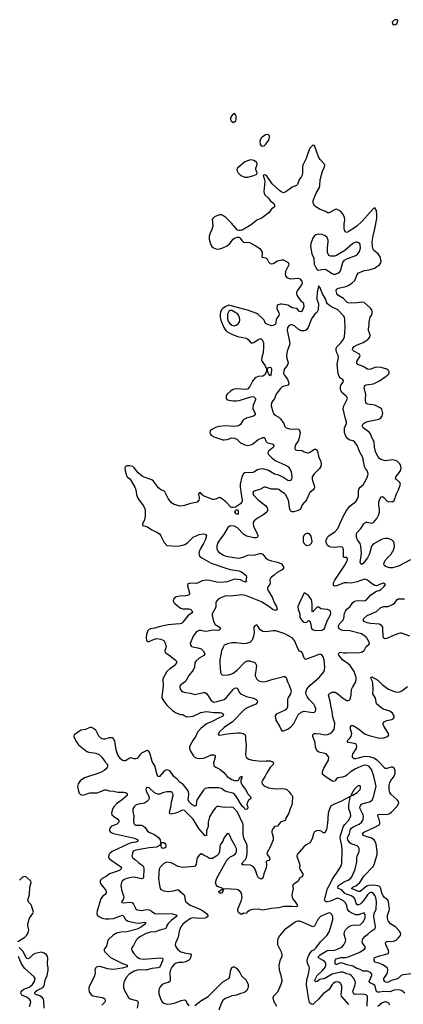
# Model space of a CAD drawing. Header units: inches. Extents: x 2143765 to 2212928, y 878963 to 1017374.
# Tile 186 of 256: x 2181758 to 2186955, y 970481 to 983822. Entities that reach past the tile are written whole.
import ezdxf

# ---------------------------------------------------------------- set-up
doc = ezdxf.new("R2010")
doc.units = ezdxf.units.IN
doc.header["$MEASUREMENT"] = 0
doc.layers.add('C1987', color=7, linetype='Continuous')
doc.layers.add('C1988', color=7, linetype='Continuous')

msp = doc.modelspace()

# ---------------------------------------------------------------- linework, layer by layer
at = {"layer": 'C1987', "color": 5}
for points, elevation in [([(2185584, 980000), (2185597, 979990), (2185605, 979970), (2185609, 979930), (2185590, 979886), (2185570, 979864), (2185550, 979870), (2185522, 979902), (2185510, 979910), (2185450, 979920), (2185390, 979952), (2185310, 979968), (2185290, 979969), (2185261, 979959), (2185248, 979950), (2185241, 979930), (2185243, 979910), (2185269, 979850), (2185273, 979830), (2185268, 979812), (2185234, 979766), (2185228, 979710), (2185218, 979690), (2185190, 979678), (2185170, 979676), (2185121, 979690), (2185090, 979707), (2185069, 979749), (2185051, 979770), (2184990, 979828), (2184970, 979841), (2184846, 979886), (2184690, 979925), (2184610, 979950), (2184590, 979952), (2184570, 979947), (2184541, 979930), (2184512, 979910), (2184494, 979890), (2184480, 979860), (2184473, 979830), (2184474, 979790), (2184482, 979750), (2184523, 979650), (2184550, 979612), (2184570, 979594), (2184630, 979560), (2184710, 979528), (2184830, 979506), (2184855, 979490), (2184890, 979444), (2184910, 979442), (2184930, 979450), (2184989, 979491), (2185010, 979500), (2185030, 979498), (2185044, 979484), (2185059, 979450), (2185062, 979390), (2185056, 979310), (2185038, 979250), (2185034, 979210), (2185041, 979190), (2185082, 979130), (2185100, 979090), (2185102, 979070), (2185096, 979044), (2185075, 979006), (2185050, 978994), (2184990, 978988), (2184948, 978970), (2184910, 978922), (2184878, 978850), (2184842, 978818), (2184809, 978811), (2184710, 978822), (2184670, 978818), (2184648, 978810), (2184616, 978790), (2184570, 978750), (2184555, 978730), (2184554, 978690), (2184570, 978670), (2184650, 978657), (2184690, 978657), (2184730, 978663), (2184890, 978714), (2184910, 978715), (2184931, 978710), (2184951, 978691), (2184952, 978672), (2184923, 978597), (2184917, 978570), (2184918, 978550), (2184949, 978490), (2184947, 978470), (2184926, 978450), (2184830, 978424), (2184800, 978410), (2184780, 978390), (2184750, 978335), (2184723, 978317), (2184670, 978310), (2184550, 978321), (2184454, 978310), (2184410, 978298), (2184359, 978270), (2184339, 978250), (2184333, 978230), (2184340, 978210), (2184356, 978190), (2184390, 978170), (2184430, 978155), (2184510, 978130), (2184530, 978128), (2184570, 978135), (2184630, 978157), (2184670, 978154), (2184699, 978139), (2184750, 978090), (2184810, 978061), (2184850, 978054), (2184890, 978060), (2184910, 978070), (2184988, 978132), (2185010, 978145), (2185050, 978160), (2185070, 978161), (2185081, 978150), (2185093, 978110), (2185100, 978100), (2185116, 978090), (2185177, 978077), (2185191, 978071), (2185200, 978050), (2185193, 978027), (2185126, 977970), (2185120, 977950), (2185128, 977930), (2185179, 977879), (2185230, 977843), (2185351, 977791), (2185390, 977769), (2185416, 977736), (2185434, 977694), (2185446, 977630), (2185442, 977598), (2185435, 977585), (2185410, 977573), (2185390, 977578), (2185325, 977625), (2185270, 977650), (2185210, 977666), (2185130, 977713), (2185070, 977733), (2185044, 977736), (2185010, 977733), (2184979, 977721), (2184930, 977690), (2184915, 977685), (2184890, 977682), (2184830, 977687), (2184810, 977684), (2184790, 977670), (2184769, 977630), (2184747, 977530), (2184747, 977490), (2184772, 977308), (2184767, 977290), (2184750, 977264), (2184683, 977217), (2184650, 977211), (2184630, 977212), (2184619, 977219), (2184550, 977287), (2184490, 977336), (2184470, 977346), (2184450, 977345), (2184413, 977327), (2184390, 977320), (2184370, 977322), (2184250, 977370), (2184227, 977387), (2184210, 977412), (2184190, 977413), (2184179, 977390), (2184191, 977351), (2184191, 977330), (2184184, 977310), (2184167, 977290), (2184150, 977281), (2184070, 977266), (2183990, 977238), (2183930, 977229), (2183850, 977255), (2183814, 977274), (2183770, 977336), (2183724, 977424), (2183710, 977438), (2183670, 977454), (2183637, 977477), (2183572, 977570), (2183550, 977587), (2183443, 977623), (2183417, 977637), (2183362, 977682), (2183311, 977750), (2183290, 977767), (2183250, 977776), (2183210, 977775), (2183193, 977767), (2183183, 977750), (2183186, 977710), (2183205, 977645), (2183214, 977630), (2183250, 977599), (2183270, 977574), (2183319, 977490), (2183333, 977453), (2183341, 977390), (2183354, 977350), (2183377, 977310), (2183435, 977235), (2183455, 977195), (2183460, 977170), (2183459, 977090), (2183443, 977030), (2183422, 976990), (2183421, 976970), (2183490, 976949), (2183550, 976909), (2183605, 976885), (2183650, 976854), (2183672, 976830), (2183716, 976736), (2183750, 976698), (2183890, 976689), (2183970, 976700), (2183996, 976710), (2184030, 976734), (2184110, 976812), (2184190, 976845), (2184250, 976854), (2184276, 976850), (2184287, 976830), (2184272, 976770), (2184250, 976725), (2184202, 976650), (2184188, 976610), (2184185, 976590), (2184188, 976570), (2184199, 976550), (2184224, 976530), (2184350, 976460), (2184550, 976389), (2184610, 976374), (2184730, 976356), (2184761, 976341), (2184826, 976290), (2184830, 976270), (2184823, 976230), (2184830, 976210), (2184818, 976202), (2184790, 976210), (2184751, 976231), (2184670, 976242), (2184570, 976207), (2184530, 976199), (2184483, 976197), (2184430, 976201), (2184330, 976224), (2184290, 976226), (2184230, 976219), (2184176, 976190), (2184150, 976183), (2184070, 976186), (2184043, 976177), (2184031, 976169), (2184030, 976150), (2184058, 976050), (2184052, 976030), (2184030, 976018), (2184010, 976014), (2183930, 976012), (2183880, 976000), (2183850, 975981), (2183842, 975970), (2183836, 975950), (2183842, 975930), (2183858, 975910), (2183937, 975850), (2183970, 975838), (2184050, 975840), (2184075, 975830), (2184090, 975815), (2184099, 975790), (2184035, 975745), (2183970, 975659), (2183950, 975640), (2183930, 975634), (2183867, 975633), (2183770, 975621), (2183644, 975596), (2183590, 975579), (2183530, 975568), (2183510, 975559), (2183490, 975535), (2183483, 975517), (2183475, 975490), (2183472, 975450), (2183474, 975410), (2183490, 975398), (2183510, 975399), (2183570, 975426), (2183610, 975436), (2183670, 975429), (2183710, 975410), (2183730, 975376), (2183741, 975330), (2183740, 975310), (2183726, 975270), (2183731, 975250), (2183778, 975218), (2183866, 975150), (2183884, 975130), (2183884, 975110), (2183856, 975070), (2183830, 975048), (2183790, 975026), (2183751, 974989), (2183696, 974890), (2183700, 974790), (2183684, 974650), (2183686, 974634), (2183710, 974587), (2183750, 974536), (2183830, 974463), (2183870, 974436), (2183930, 974409), (2183970, 974407), (2184010, 974380), (2184030, 974374), (2184110, 974384), (2184210, 974436), (2184290, 974447), (2184390, 974433), (2184470, 974434), (2184490, 974429), (2184520, 974410), (2184510, 974387), (2184450, 974359), (2184367, 974313), (2184290, 974283), (2184210, 974219), (2184169, 974170), (2184146, 974114), (2184105, 974055), (2184068, 973990), (2184060, 973970), (2184059, 973950), (2184073, 973910), (2184108, 973850), (2184130, 973829), (2184158, 973818), (2184192, 973812), (2184250, 973816), (2184277, 973823), (2184350, 973861), (2184383, 973863), (2184397, 973857), (2184405, 973850), (2184408, 973830), (2184384, 973750), (2184388, 973710), (2184413, 973693), (2184470, 973667), (2184523, 973623), (2184570, 973569), (2184630, 973527), (2184670, 973514), (2184707, 973513), (2184721, 973519), (2184737, 973543), (2184737, 973550), (2184750, 973563), (2184759, 973561), (2184771, 973570), (2184762, 973558), (2184766, 973550), (2184753, 973527), (2184752, 973490), (2184774, 973450), (2184818, 973390), (2184850, 973331), (2184887, 973290), (2184891, 973270), (2184858, 973242), (2184841, 973210), (2184837, 973190), (2184850, 973150), (2184845, 973130), (2184830, 973121), (2184810, 973126), (2184801, 973141), (2184770, 973167), (2184687, 973307), (2184658, 973338), (2184570, 973358), (2184534, 973374), (2184490, 973403), (2184450, 973413), (2184310, 973413), (2184270, 973403), (2184244, 973376), (2184162, 973258), (2184152, 973230), (2184150, 973170), (2184130, 973167), (2184089, 973190), (2184051, 973230), (2184041, 973250), (2184050, 973330), (2184043, 973363), (2184026, 973390), (2183975, 973455), (2183929, 973490), (2183893, 973530), (2183848, 973568), (2183810, 973624), (2183790, 973644), (2183770, 973654), (2183750, 973657), (2183730, 973650), (2183706, 973630), (2183650, 973566), (2183630, 973568), (2183615, 973610), (2183591, 973710), (2183552, 973772), (2183526, 973870), (2183510, 973902), (2183490, 973918), (2183470, 973916), (2183410, 973882), (2183390, 973866), (2183348, 973812), (2183330, 973805), (2183310, 973806), (2183270, 973820), (2183250, 973818), (2183190, 973781), (2183170, 973780), (2183150, 973786), (2183120, 973810), (2183083, 973870), (2183063, 973930), (2183047, 974047), (2183030, 974080), (2183010, 974090), (2182990, 974091), (2182970, 974090), (2182910, 974074), (2182890, 974073), (2182870, 974079), (2182832, 974112), (2182790, 974194), (2182750, 974224), (2182730, 974231), (2182710, 974231), (2182650, 974206), (2182590, 974194), (2182503, 974137), (2182496, 974130), (2182493, 974110), (2182523, 974043), (2182556, 973996), (2182667, 973907), (2182697, 973897), (2182790, 973884), (2182841, 973861), (2182872, 973830), (2182911, 973770), (2182946, 973730), (2182949, 973710), (2182942, 973690), (2182928, 973672), (2182903, 973650), (2182870, 973630), (2182829, 973611), (2182635, 973550), (2182576, 973510), (2182550, 973470), (2182543, 973430), (2182553, 973370), (2182563, 973343), (2182584, 973324), (2182610, 973317), (2182630, 973320), (2182710, 973347), (2182810, 973348), (2182910, 973387), (2182930, 973386), (2182970, 973373), (2183030, 973371), (2183090, 973357), (2183170, 973356), (2183191, 973351), (2183203, 973343), (2183216, 973330), (2183212, 973310), (2183150, 973254), (2183070, 973196), (2183030, 973151), (2183009, 973110), (2183002, 973070), (2183008, 973050), (2183029, 973030), (2183090, 972990), (2183101, 972970), (2183100, 972950), (2183090, 972935), (2183076, 972924), (2182999, 972890), (2182983, 972870), (2182976, 972850), (2182977, 972830), (2182991, 972810), (2183030, 972796), (2183312, 972732), (2183357, 972710), (2183360, 972690), (2183330, 972679), (2183270, 972669), (2183221, 972650), (2183012, 972550), (2182983, 972530), (2182966, 972510), (2182960, 972470), (2182975, 972450), (2183070, 972383), (2183126, 972350), (2183138, 972330), (2183130, 972310), (2183110, 972294), (2182973, 972250), (2182930, 972214), (2182876, 972184), (2182855, 972165), (2182848, 972150), (2182849, 972130), (2182857, 972110), (2182922, 972030), (2182931, 972010), (2182931, 971990), (2182915, 971970), (2182879, 971941), (2182856, 971910), (2182809, 971749), (2182803, 971710), (2182806, 971690), (2182830, 971670), (2182876, 971650), (2182920, 971640), (2182970, 971638), (2183030, 971643), (2183150, 971688), (2183170, 971672), (2183191, 971630), (2183227, 971607), (2183330, 971583), (2183370, 971581), (2183450, 971593), (2183461, 971590), (2183462, 971582), (2183462, 971570), (2183410, 971530), (2183350, 971500), (2183210, 971462), (2183130, 971460), (2183070, 971443), (2183024, 971416), (2182954, 971350), (2182934, 971270), (2182903, 971230), (2182902, 971210), (2182913, 971190), (2182990, 971113), (2183150, 971035), (2183215, 971010), (2183213, 970990), (2183148, 970972), (2183030, 970954), (2182950, 970962), (2182848, 970992), (2182810, 970991), (2182797, 970983), (2182784, 970970), (2182777, 970950), (2182779, 970910), (2182773, 970867), (2182697, 970710), (2182693, 970690), (2182700, 970650), (2182726, 970610), (2182750, 970595), (2182875, 970575), (2182891, 970570), (2182910, 970553), (2182916, 970530), (2182910, 970510), (2182872, 970468)], 320), ([(2185796, 980000), (2185806, 979970), (2185800, 979890), (2185785, 979855), (2185750, 979826), (2185711, 979770), (2185668, 979652), (2185650, 979624), (2185630, 979610), (2185610, 979605), (2185570, 979607), (2185530, 979628), (2185487, 979670), (2185450, 979688), (2185430, 979688), (2185410, 979679), (2185387, 979650), (2185383, 979610), (2185406, 979506), (2185416, 979430), (2185406, 979390), (2185382, 979330), (2185372, 979270), (2185377, 979230), (2185392, 979190), (2185395, 979170), (2185383, 979137), (2185346, 979090), (2185337, 979063), (2185334, 979030), (2185341, 979010), (2185385, 978950), (2185401, 978910), (2185403, 978890), (2185391, 978869), (2185326, 978854), (2185310, 978845), (2185290, 978825), (2185234, 978750), (2185208, 978690), (2185171, 978630), (2185164, 978590), (2185188, 978508), (2185202, 978482), (2185210, 978470), (2185270, 978435), (2185290, 978415), (2185337, 978350), (2185352, 978312), (2185366, 978290), (2185430, 978274), (2185510, 978280), (2185533, 978273), (2185550, 978256), (2185557, 978230), (2185545, 978155), (2185529, 978111), (2185500, 978070), (2185484, 978030), (2185485, 978010), (2185496, 977996), (2185511, 977991), (2185585, 977986), (2185610, 977968), (2185655, 977955), (2185670, 977955), (2185690, 977962), (2185750, 978001), (2185770, 978003), (2185788, 977988), (2185812, 977892), (2185832, 977850), (2185844, 977810), (2185836, 977770), (2185819, 977741), (2185745, 977670), (2185721, 977630), (2185719, 977590), (2185747, 977510), (2185750, 977490), (2185747, 977470), (2185731, 977449), (2185690, 977415), (2185643, 977317), (2185585, 977250), (2185561, 977190), (2185530, 977170), (2185470, 977153), (2185450, 977154), (2185430, 977164), (2185421, 977181), (2185412, 977210), (2185406, 977290), (2185400, 977310), (2185358, 977390), (2185344, 977404), (2185301, 977430), (2185270, 977457), (2185250, 977462), (2185170, 977460), (2185090, 977488), (2185070, 977486), (2185010, 977458), (2184930, 977434), (2184918, 977410), (2184919, 977390), (2184930, 977376), (2184992, 977310), (2185093, 977233), (2185110, 977210), (2185116, 977190), (2185115, 977170), (2185106, 977150), (2185090, 977134), (2185053, 977107), (2184979, 977070), (2184933, 977030), (2184923, 977010), (2184920, 976990), (2184926, 976954), (2184978, 976850), (2184982, 976830), (2184978, 976810), (2184959, 976801), (2184930, 976800), (2184830, 976826), (2184790, 976851), (2184710, 976937), (2184670, 976958), (2184610, 976964), (2184590, 976952), (2184580, 976940), (2184526, 976854), (2184463, 976770), (2184440, 976730), (2184427, 976690), (2184429, 976650), (2184437, 976630), (2184452, 976612), (2184508, 976570), (2184552, 976552), (2184689, 976529), (2184730, 976527), (2184798, 976542), (2184850, 976567), (2184948, 976572), (2185010, 976588), (2185030, 976588), (2185050, 976578), (2185090, 976530), (2185130, 976502), (2185169, 976489), (2185250, 976473), (2185303, 976450), (2185330, 976410), (2185330, 976390), (2185314, 976370), (2185245, 976330), (2185206, 976294), (2185170, 976270), (2185152, 976250), (2185146, 976230), (2185152, 976190), (2185147, 976173), (2185116, 976130), (2185117, 976110), (2185125, 976090), (2185181, 975990), (2185206, 975926), (2185235, 975870), (2185248, 975830), (2185230, 975817), (2185190, 975827), (2185133, 975873), (2185034, 975934), (2184830, 976014), (2184770, 976031), (2184610, 976013), (2184550, 976014), (2184481, 975990), (2184448, 975970), (2184428, 975950), (2184417, 975930), (2184417, 975863), (2184366, 975770), (2184364, 975750), (2184383, 975670), (2184405, 975625), (2184465, 975590), (2184477, 975570), (2184459, 975550), (2184450, 975547), (2184370, 975550), (2184310, 975535), (2184270, 975534), (2184210, 975547), (2184190, 975546), (2184170, 975539), (2184150, 975524), (2184110, 975470), (2184066, 975370), (2184071, 975350), (2184087, 975330), (2184104, 975324), (2184170, 975312), (2184216, 975296), (2184243, 975270), (2184265, 975230), (2184253, 975207), (2184190, 975171), (2184146, 975130), (2184133, 975107), (2184125, 975050), (2184109, 975010), (2184050, 974938), (2184003, 974857), (2183942, 974810), (2183929, 974790), (2183927, 974773), (2183934, 974750), (2183950, 974730), (2183973, 974713), (2184004, 974704), (2184070, 974699), (2184130, 974680), (2184150, 974681), (2184250, 974707), (2184270, 974705), (2184293, 974690), (2184350, 974599), (2184370, 974583), (2184390, 974577), (2184430, 974582), (2184530, 974609), (2184561, 974639), (2184650, 974745), (2184670, 974765), (2184690, 974770), (2184710, 974759), (2184731, 974711), (2184749, 974689), (2184830, 974650), (2184926, 974630), (2184961, 974610), (2184976, 974596), (2184981, 974590), (2184976, 974570), (2184959, 974550), (2184850, 974503), (2184810, 974479), (2184639, 974310), (2184528, 974230), (2184461, 974170), (2184446, 974146), (2184452, 974132), (2184468, 974128), (2184570, 974146), (2184710, 974161), (2184750, 974161), (2184787, 974150), (2184811, 974130), (2184817, 974110), (2184817, 974070), (2184827, 973990), (2184820, 973930), (2184819, 973859), (2184825, 973825), (2184864, 973804), (2184910, 973791), (2185030, 973775), (2185099, 973781), (2185150, 973780), (2185185, 973765), (2185196, 973750), (2185192, 973730), (2185152, 973688), (2185104, 973616), (2185082, 973570), (2185045, 973510), (2185040, 973490), (2185044, 973470), (2185060, 973450), (2185078, 973438), (2185130, 973414), (2185230, 973401), (2185325, 973405), (2185350, 973401), (2185377, 973390), (2185404, 973364), (2185429, 973329), (2185451, 973310), (2185456, 973296), (2185450, 973210), (2185441, 973170), (2185422, 973130), (2185399, 973061), (2185366, 973010), (2185356, 972970), (2185292, 972948), (2185250, 972894), (2185210, 972889), (2185190, 972861), (2185175, 972830), (2185172, 972810), (2185193, 972750), (2185194, 972710), (2185150, 972609), (2185106, 972530), (2185109, 972510), (2185140, 972470), (2185147, 972450), (2185131, 972430), (2185110, 972425), (2185095, 972410), (2185100, 972370), (2185095, 972330), (2185067, 972250), (2185053, 972190), (2185030, 972175), (2185005, 972185), (2184986, 972210), (2184970, 972243), (2184948, 972310), (2184920, 972350), (2184887, 972367), (2184789, 972369), (2184773, 972373), (2184770, 972378), (2184768, 972390), (2184817, 972443), (2184829, 972471), (2184841, 972530), (2184838, 972630), (2184830, 972658), (2184804, 972710), (2184790, 972750), (2184786, 972790), (2184787, 972910), (2184782, 972930), (2184710, 973084), (2184670, 973130), (2184650, 973146), (2184630, 973152), (2184530, 973147), (2184450, 973162), (2184430, 973160), (2184410, 973145), (2184377, 973103), (2184330, 973021), (2184311, 972950), (2184311, 972889), (2184289, 972830), (2184290, 972769), (2184270, 972764), (2184185, 972865), (2184110, 972991), (2183990, 973105), (2183970, 973112), (2183950, 973109), (2183910, 973084), (2183870, 973070), (2183810, 973059), (2183790, 973063), (2183786, 973090), (2183804, 973150), (2183816, 973224), (2183836, 973310), (2183833, 973333), (2183823, 973350), (2183810, 973358), (2183790, 973361), (2183750, 973358), (2183710, 973350), (2183650, 973329), (2183628, 973328), (2183585, 973345), (2183510, 973413), (2183490, 973419), (2183483, 973417), (2183471, 973409), (2183467, 973390), (2183471, 973370), (2183510, 973290), (2183514, 973270), (2183505, 973250), (2183477, 973223), (2183450, 973208), (2183367, 973193), (2183338, 973182), (2183310, 973157), (2183293, 973130), (2183290, 973094), (2183303, 973030), (2183301, 972970), (2183305, 972930), (2183316, 972916), (2183330, 972907), (2183407, 972907), (2183435, 972895), (2183456, 972876), (2183490, 972829), (2183513, 972813), (2183590, 972779), (2183639, 972739), (2183659, 972710), (2183670, 972651), (2183675, 972665), (2183688, 972672), (2183710, 972674), (2183723, 972663), (2183734, 972650), (2183739, 972630), (2183737, 972610), (2183710, 972590), (2183690, 972595), (2183677, 972610), (2183670, 972646), (2183665, 972635), (2183650, 972637), (2183637, 972623), (2183610, 972609), (2183510, 972601), (2183330, 972571), (2183310, 972562), (2183297, 972550), (2183288, 972530), (2183279, 972490), (2183281, 972481), (2183286, 972470), (2183333, 972433), (2183370, 972396), (2183423, 972363), (2183434, 972350), (2183440, 972310), (2183437, 972203), (2183430, 972190), (2183410, 972183), (2183310, 972202), (2183270, 972199), (2183198, 972182), (2183172, 972170), (2183148, 972150), (2183137, 972130), (2183128, 972090), (2183136, 972030), (2183166, 971950), (2183167, 971933), (2183160, 971900), (2183138, 971870), (2183142, 971862), (2183170, 971855), (2183250, 971866), (2183280, 971860), (2183300, 971840), (2183330, 971773), (2183350, 971762), (2183412, 971752), (2183470, 971764), (2183510, 971761), (2183544, 971744), (2183590, 971710), (2183610, 971705), (2183730, 971712), (2183830, 971705), (2183886, 971690), (2183883, 971670), (2183810, 971617), (2183770, 971577), (2183753, 971550), (2183742, 971518), (2183730, 971503), (2183670, 971491), (2183595, 971465), (2183530, 971460), (2183470, 971442), (2183385, 971395), (2183355, 971370), (2183338, 971350), (2183300, 971280), (2183277, 971250), (2183274, 971230), (2183279, 971210), (2183305, 971170), (2183344, 971124), (2183382, 971102), (2183430, 971094), (2183672, 971110), (2183687, 971107), (2183696, 971096), (2183692, 971072), (2183661, 970999), (2183650, 970985), (2183630, 970976), (2183550, 970968), (2183470, 970944), (2183390, 970947), (2183350, 970944), (2183309, 970930), (2183243, 970890), (2183204, 970850), (2183175, 970790), (2183165, 970750), (2183166, 970710), (2183179, 970670), (2183232, 970572), (2183257, 970557), (2183355, 970530), (2183362, 970510), (2183349, 970430)], 340), ([(2186976, 970630), (2186930, 970670), (2186896, 970676), (2186831, 970671), (2186770, 970650), (2186690, 970656), (2186630, 970646), (2186607, 970647), (2186594, 970654), (2186586, 970666), (2186580, 970710), (2186570, 970734), (2186550, 970751), (2186506, 970770), (2186491, 970790), (2186530, 970870), (2186528, 970890), (2186512, 970910), (2186470, 970928), (2186410, 970930), (2186370, 970951), (2186326, 970966), (2186270, 971000), (2186196, 971016), (2186130, 971040), (2186110, 971041), (2186050, 971020), (2186041, 971021), (2186031, 971031), (2186031, 971070), (2186035, 971085), (2186045, 971095), (2186110, 971115), (2186170, 971114), (2186210, 971124), (2186358, 971182), (2186430, 971230), (2186441, 971250), (2186435, 971270), (2186403, 971310), (2186397, 971330), (2186406, 971370), (2186437, 971403), (2186476, 971430), (2186520, 971470), (2186562, 971498), (2186574, 971510), (2186580, 971530), (2186555, 971670), (2186562, 971710), (2186586, 971770), (2186593, 971870), (2186581, 971930), (2186570, 971955), (2186550, 971982), (2186530, 971994), (2186510, 971997), (2186490, 971988), (2186470, 971966), (2186419, 971890), (2186390, 971857), (2186370, 971838), (2186350, 971829), (2186330, 971830), (2186317, 971850), (2186299, 971910), (2186283, 971930), (2186250, 971952), (2186163, 971983), (2186120, 972030), (2186073, 972050), (2186068, 972070), (2186079, 972090), (2186132, 972128), (2186157, 972143), (2186210, 972161), (2186246, 972190), (2186259, 972210), (2186302, 972310), (2186327, 972410), (2186324, 972470), (2186328, 972490), (2186359, 972550), (2186355, 972590), (2186347, 972610), (2186329, 972629), (2186250, 972656), (2186230, 972670), (2186202, 972710), (2186198, 972730), (2186203, 972750), (2186224, 972790), (2186237, 972843), (2186251, 972869), (2186274, 972886), (2186358, 972922), (2186390, 972948), (2186405, 972970), (2186413, 972990), (2186417, 973030), (2186412, 973050), (2186369, 973130), (2186367, 973150), (2186373, 973170), (2186389, 973191), (2186410, 973203), (2186495, 973225), (2186533, 973247), (2186553, 973290), (2186586, 973430), (2186554, 973570), (2186524, 973664), (2186507, 973687), (2186490, 973702), (2186450, 973719), (2186410, 973715), (2186305, 973670), (2186233, 973627), (2186192, 973588), (2186170, 973572), (2186130, 973559), (2186070, 973550), (2186045, 973530), (2186030, 973510), (2186010, 973501), (2185990, 973503), (2185890, 973570), (2185867, 973590), (2185861, 973601), (2185858, 973610), (2185859, 973630), (2185880, 973680), (2185941, 973790), (2185944, 973830), (2185930, 973854), (2185910, 973873), (2185810, 973899), (2185782, 973922), (2185767, 973967), (2185760, 974030), (2185728, 974110), (2185730, 974130), (2185749, 974150), (2185768, 974152), (2185830, 974147), (2185890, 974134), (2185930, 974137), (2185965, 974150), (2185980, 974160), (2186000, 974180), (2186019, 974210), (2186024, 974230), (2186026, 974290), (2186001, 974370), (2185989, 974450), (2185971, 974529), (2185965, 974590), (2185940, 974670), (2185949, 974690), (2185991, 974709), (2186010, 974712), (2186030, 974709), (2186070, 974686), (2186133, 974633), (2186190, 974598), (2186210, 974597), (2186230, 974607), (2186241, 974630), (2186250, 974670), (2186254, 974746), (2186265, 974775), (2186310, 974850), (2186317, 974883), (2186317, 974910), (2186289, 974990), (2186234, 975070), (2186210, 975094), (2186132, 975150), (2186083, 975210), (2186075, 975230), (2186080, 975240), (2186090, 975250), (2186108, 975252), (2186150, 975244), (2186190, 975242), (2186308, 975248), (2186350, 975245), (2186390, 975251), (2186426, 975274), (2186452, 975328), (2186486, 975354), (2186496, 975370), (2186493, 975390), (2186456, 975450), (2186390, 975500), (2186230, 975541), (2186130, 975548), (2186088, 975570), (2186077, 975590), (2186078, 975610), (2186090, 975635), (2186130, 975678), (2186150, 975710), (2186160, 975780), (2186170, 975809), (2186190, 975834), (2186233, 975870), (2186270, 975924), (2186290, 975941), (2186310, 975949), (2186350, 975952), (2186426, 975950), (2186450, 975958), (2186513, 976027), (2186590, 976079), (2186628, 976090), (2186650, 976103), (2186690, 976136), (2186712, 976170), (2186685, 976185), (2186631, 976170), (2186605, 976155), (2186590, 976152), (2186570, 976157), (2186522, 976182), (2186470, 976230), (2186430, 976242), (2186330, 976207), (2186250, 976185), (2186190, 976192), (2186152, 976190), (2186050, 976150), (2186027, 976147), (2186010, 976155), (2186010, 976190), (2186029, 976230), (2186163, 976430), (2186196, 976490), (2186200, 976510), (2186190, 976533), (2186170, 976537), (2186150, 976534), (2186145, 976545), (2186146, 976630), (2186143, 976650), (2186130, 976675), (2186110, 976681), (2186010, 976670), (2185973, 976673), (2185950, 976682), (2185930, 976696), (2185917, 976717), (2185910, 976738), (2185911, 976770), (2185928, 976810), (2185944, 976830), (2186030, 976889), (2186068, 976930), (2186138, 977090), (2186184, 977170), (2186231, 977229), (2186310, 977295), (2186330, 977321), (2186348, 977370), (2186350, 977430), (2186358, 977470), (2186370, 977487), (2186410, 977519), (2186430, 977551), (2186471, 977630), (2186479, 977670), (2186470, 977704), (2186443, 977743), (2186431, 977770), (2186407, 977890), (2186363, 977970), (2186331, 978051), (2186297, 978097), (2186275, 978115), (2186230, 978127), (2186202, 978142), (2186177, 978177), (2186159, 978230), (2186160, 978290), (2186184, 978350), (2186184, 978370), (2186165, 978430), (2186139, 978550), (2186149, 978591), (2186198, 978690), (2186190, 978710), (2186180, 978720), (2186120, 978770), (2186102, 978810), (2186104, 978856), (2186110, 978870), (2186140, 978910), (2186144, 978930), (2186130, 978950), (2186106, 978966), (2186088, 978988), (2186072, 979030), (2186060, 979150), (2186079, 979250), (2186074, 979270), (2186050, 979319), (2186043, 979350), (2186045, 979370), (2186054, 979390), (2186115, 979450), (2186146, 979494), (2186157, 979523), (2186167, 979650), (2186162, 979762), (2186157, 979790), (2186147, 979807), (2186067, 979890), (2185974, 979934), (2185930, 979970), (2185916, 979996), (2185914, 980000)], 340), ([(2187050, 976504), (2186890, 976418), (2186810, 976394), (2186770, 976393), (2186724, 976410), (2186704, 976424), (2186697, 976430), (2186691, 976450), (2186705, 976490), (2186743, 976537), (2186790, 976582), (2186810, 976610), (2186820, 976630), (2186834, 976690), (2186833, 976730), (2186821, 976750), (2186802, 976770), (2186751, 976791), (2186710, 976792), (2186670, 976782), (2186545, 976715), (2186526, 976690), (2186496, 976584), (2186470, 976529), (2186410, 976455), (2186390, 976441), (2186378, 976450), (2186371, 976471), (2186388, 976590), (2186380, 976690), (2186370, 976725), (2186336, 976776), (2186321, 976810), (2186319, 976850), (2186327, 976870), (2186379, 976930), (2186419, 976990), (2186434, 977006), (2186450, 977015), (2186470, 977016), (2186530, 977001), (2186550, 977010), (2186595, 977065), (2186620, 977110), (2186633, 977147), (2186633, 977187), (2186622, 977250), (2186623, 977290), (2186650, 977358), (2186670, 977361), (2186690, 977349), (2186730, 977305), (2186750, 977292), (2186810, 977290), (2186832, 977308), (2186864, 977396), (2186890, 977450), (2186915, 977530), (2186907, 977550), (2186861, 977590), (2186851, 977610), (2186855, 977630), (2186915, 977710), (2186925, 977750), (2186915, 977790), (2186901, 977810), (2186870, 977839), (2186850, 977850), (2186810, 977857), (2186710, 977846), (2186650, 977864), (2186630, 977876), (2186610, 977903), (2186576, 977970), (2186566, 978030), (2186562, 978102), (2186532, 978152), (2186509, 978210), (2186490, 978232), (2186412, 978290), (2186403, 978310), (2186403, 978330), (2186410, 978345), (2186436, 978364), (2186470, 978377), (2186623, 978410), (2186650, 978426), (2186670, 978450), (2186679, 978490), (2186664, 978544), (2186643, 978563), (2186570, 978600), (2186473, 978613), (2186448, 978628), (2186441, 978670), (2186445, 978750), (2186424, 978830), (2186427, 978853), (2186434, 978866), (2186450, 978876), (2186550, 978887), (2186630, 978929), (2186723, 978990), (2186746, 979010), (2186761, 979030), (2186764, 979050), (2186752, 979070), (2186730, 979085), (2186655, 979110), (2186590, 979113), (2186570, 979110), (2186515, 979085), (2186490, 979082), (2186470, 979086), (2186410, 979124), (2186339, 979150), (2186324, 979170), (2186326, 979190), (2186362, 979250), (2186370, 979270), (2186360, 979290), (2186283, 979330), (2186266, 979350), (2186270, 979370), (2186290, 979393), (2186330, 979418), (2186410, 979450), (2186446, 979470), (2186475, 979490), (2186500, 979520), (2186507, 979550), (2186484, 979610), (2186481, 979630), (2186492, 979690), (2186492, 979730), (2186505, 979790), (2186525, 979815), (2186535, 979845), (2186535, 979870), (2186528, 979890), (2186510, 979912), (2186425, 979990), (2186390, 979994), (2186335, 979985), (2186250, 979981), (2186210, 979986), (2186190, 979995), (2186185, 980000)], 320), ([(2187045, 975470), (2186930, 975512), (2186910, 975512), (2186890, 975505), (2186790, 975466), (2186730, 975436), (2186710, 975433), (2186698, 975438), (2186690, 975444), (2186684, 975464), (2186679, 975570), (2186676, 975590), (2186666, 975610), (2186630, 975631), (2186510, 975641), (2186467, 975650), (2186426, 975670), (2186413, 975690), (2186420, 975710), (2186466, 975750), (2186590, 975803), (2186650, 975856), (2186690, 975869), (2186750, 975873), (2186810, 975898), (2186839, 975921), (2186870, 975964), (2186886, 975974), (2186970, 975976)], 320), ([(2187066, 970894), (2186950, 970881), (2186926, 970870), (2186890, 970837), (2186870, 970825), (2186797, 970803), (2186750, 970780), (2186730, 970778), (2186710, 970787), (2186692, 970810), (2186692, 970830), (2186732, 970888), (2186742, 970910), (2186746, 970950), (2186739, 970970), (2186714, 970994), (2186677, 971017), (2186636, 971036), (2186574, 971050), (2186559, 971070), (2186559, 971090), (2186565, 971110), (2186570, 971113), (2186630, 971138), (2186706, 971154), (2186750, 971170), (2186759, 971190), (2186756, 971210), (2186720, 971290), (2186714, 971310), (2186717, 971323), (2186730, 971333), (2186822, 971338), (2186857, 971350), (2186885, 971375), (2186912, 971410), (2186920, 971430), (2186916, 971450), (2186905, 971470), (2186849, 971529), (2186780, 971570), (2186751, 971610), (2186740, 971650), (2186739, 971690), (2186763, 971750), (2186766, 971770), (2186752, 971870), (2186743, 971890), (2186698, 971930), (2186684, 971950), (2186665, 971990), (2186650, 972050), (2186635, 972075), (2186606, 972086), (2186554, 972094), (2186490, 972093), (2186470, 972086), (2186448, 972072), (2186370, 972010), (2186350, 972008), (2186254, 972050), (2186270, 972070), (2186310, 972088), (2186367, 972133), (2186421, 972219), (2186548, 972350), (2186564, 972390), (2186599, 972510), (2186600, 972550), (2186588, 972650), (2186570, 972696), (2186558, 972710), (2186525, 972730), (2186425, 972765), (2186415, 972770), (2186403, 972790), (2186415, 972810), (2186430, 972819), (2186549, 972871), (2186626, 972914), (2186636, 972930), (2186638, 972950), (2186624, 973004), (2186611, 973030), (2186610, 973050), (2186630, 973058), (2186729, 973051), (2186760, 973060), (2186795, 973085), (2186878, 973170), (2186894, 973210), (2186889, 973230), (2186873, 973250), (2186788, 973328), (2186773, 973353), (2186765, 973385), (2186763, 973450), (2186772, 973488), (2186790, 973520), (2186829, 973570), (2186846, 973610), (2186846, 973650), (2186830, 973681), (2186810, 973694), (2186790, 973695), (2186730, 973674), (2186710, 973678), (2186690, 973692), (2186642, 973750), (2186603, 973783), (2186554, 973814), (2186495, 973835), (2186430, 973840), (2186306, 973806), (2186287, 973807), (2186267, 973827), (2186265, 973850), (2186272, 973870), (2186320, 973950), (2186327, 973970), (2186322, 973990), (2186310, 974010), (2186290, 974016), (2186208, 974028), (2186194, 974050), (2186232, 974088), (2186247, 974110), (2186253, 974130), (2186257, 974150), (2186240, 974210), (2186241, 974250), (2186250, 974259), (2186270, 974259), (2186290, 974251), (2186363, 974203), (2186430, 974148), (2186490, 974121), (2186630, 974088), (2186689, 974091), (2186746, 974110), (2186760, 974130), (2186754, 974150), (2186692, 974250), (2186682, 974270), (2186681, 974290), (2186697, 974310), (2186730, 974326), (2186799, 974341), (2186819, 974350), (2186832, 974368), (2186830, 974390), (2186810, 974424), (2186790, 974441), (2186770, 974451), (2186681, 974481), (2186645, 974505), (2186593, 974553), (2186579, 974630), (2186542, 974690), (2186547, 974750), (2186542, 974830), (2186536, 974856), (2186519, 974890), (2186514, 974910), (2186530, 974919), (2186610, 974874), (2186675, 974810), (2186753, 974753), (2186810, 974727), (2186850, 974715), (2186870, 974710), (2186907, 974713), (2186936, 974730), (2187010, 974788)], 320), ([(2186466, 970454), (2186464, 970490), (2186471, 970551), (2186468, 970590), (2186451, 970610), (2186435, 970615), (2186390, 970619), (2186310, 970612), (2186290, 970620), (2186280, 970630), (2186272, 970650), (2186276, 970670), (2186300, 970730), (2186307, 970770), (2186304, 970790), (2186285, 970830), (2186250, 970871), (2186230, 970883), (2186190, 970892), (2186135, 970915), (2186110, 970918), (2185990, 970890), (2185890, 970831), (2185823, 970817), (2185790, 970792), (2185770, 970785), (2185758, 970798), (2185755, 970810), (2185786, 970870), (2185862, 970938), (2185899, 970990), (2185907, 971010), (2185907, 971030), (2185895, 971050), (2185870, 971073), (2185806, 971110), (2185808, 971130), (2185827, 971150), (2185910, 971202), (2185930, 971208), (2186026, 971214), (2186123, 971257), (2186151, 971289), (2186173, 971330), (2186174, 971350), (2186152, 971430), (2186157, 971463), (2186173, 971490), (2186210, 971527), (2186250, 971550), (2186290, 971556), (2186350, 971553), (2186370, 971560), (2186410, 971599), (2186430, 971630), (2186437, 971650), (2186439, 971690), (2186430, 971714), (2186410, 971716), (2186350, 971692), (2186312, 971692), (2186250, 971720), (2186220, 971740), (2186201, 971770), (2186190, 971815), (2186170, 971856), (2186144, 971884), (2186110, 971903), (2186070, 971917), (2186050, 971915), (2185970, 971877), (2185930, 971868), (2185908, 971870), (2185889, 971890), (2185891, 971910), (2185930, 972052), (2185970, 972121), (2185992, 972170), (2186087, 972310), (2186107, 972350), (2186121, 972390), (2186126, 972570), (2186120, 972630), (2186100, 972730), (2186102, 972770), (2186146, 972894), (2186162, 972918), (2186214, 972970), (2186242, 973030), (2186241, 973070), (2186219, 973130), (2186216, 973164), (2186221, 973219), (2186236, 973276), (2186236, 973296), (2186110, 973230), (2186011, 973189), (2185979, 973170), (2185961, 973139), (2185938, 973070), (2185930, 972930), (2185913, 972850), (2185895, 972810), (2185890, 972804), (2185870, 972805), (2185850, 972823), (2185827, 972833), (2185790, 972834), (2185750, 972819), (2185736, 972790), (2185718, 972722), (2185698, 972682), (2185687, 972670), (2185640, 972640), (2185607, 972613), (2185516, 972510), (2185514, 972490), (2185553, 972370), (2185550, 972330), (2185554, 972310), (2185593, 972250), (2185595, 972230), (2185582, 972210), (2185550, 972190), (2185530, 972150), (2185474, 972110), (2185456, 972090), (2185462, 972050), (2185445, 971970), (2185449, 971930), (2185458, 971910), (2185491, 971871), (2185516, 971830), (2185520, 971810), (2185510, 971800), (2185450, 971808), (2185330, 971804), (2185270, 971788), (2185170, 971779), (2185050, 971755), (2184989, 971769), (2184910, 971764), (2184882, 971758), (2184856, 971744), (2184839, 971730), (2184830, 971710), (2184795, 971715), (2184770, 971704), (2184750, 971704), (2184723, 971723), (2184711, 971750), (2184714, 971770), (2184762, 971890), (2184771, 971929), (2184765, 971985), (2184746, 972010), (2184717, 972030), (2184690, 972038), (2184553, 972047), (2184518, 972042), (2184511, 972029), (2184511, 972010), (2184490, 971987), (2184470, 971985), (2184459, 971990), (2184454, 972010), (2184490, 972036), (2184506, 972034), (2184509, 972050), (2184437, 972077), (2184418, 972098), (2184412, 972130), (2184430, 972190), (2184564, 972436), (2184604, 972476), (2184670, 972506), (2184687, 972530), (2184695, 972550), (2184693, 972590), (2184676, 972630), (2184624, 972724), (2184610, 972759), (2184590, 972789), (2184570, 972794), (2184550, 972769), (2184530, 972739), (2184509, 972691), (2184476, 972644), (2184468, 972610), (2184467, 972550), (2184458, 972522), (2184428, 972492), (2184370, 972458), (2184330, 972456), (2184290, 972483), (2184257, 972497), (2184230, 972514), (2184216, 972516), (2184210, 972526), (2184202, 972510), (2184190, 972502), (2184166, 972470), (2184157, 972450), (2184150, 972375), (2184125, 972350), (2183966, 972334), (2183906, 972346), (2183830, 972390), (2183810, 972397), (2183750, 972405), (2183730, 972400), (2183710, 972387), (2183663, 972337), (2183647, 972310), (2183637, 972190), (2183650, 972090), (2183661, 972050), (2183670, 972037), (2183710, 972020), (2183770, 972010), (2183842, 972018), (2183890, 972030), (2183911, 972030), (2183926, 972010), (2183950, 971997), (2183986, 971966), (2183993, 971950), (2184002, 971890), (2184011, 971870), (2184030, 971850), (2184066, 971826), (2184190, 971776), (2184233, 971753), (2184290, 971710), (2184305, 971690), (2184308, 971670), (2184290, 971655), (2184270, 971650), (2184190, 971642), (2184110, 971653), (2184070, 971644), (2183996, 971590), (2183970, 971566), (2183942, 971530), (2183918, 971470), (2183903, 971390), (2183869, 971310), (2183865, 971290), (2183869, 971270), (2183895, 971230), (2183943, 971190), (2184007, 971173), (2184070, 971164), (2184080, 971150), (2184074, 971110), (2184058, 971082), (2184004, 971056), (2183970, 971048), (2183910, 971046), (2183870, 971033), (2183846, 971014), (2183817, 970983), (2183800, 970950), (2183790, 970910), (2183797, 970810), (2183792, 970790), (2183770, 970776), (2183718, 970762), (2183690, 970750), (2183661, 970719), (2183648, 970692), (2183644, 970670), (2183645, 970625), (2183670, 970545), (2183690, 970514), (2183710, 970495), (2183750, 970482), (2183807, 970487), (2183870, 970499), (2183947, 970533), (2183990, 970542), (2184011, 970531), (2184027, 970490), (2184050, 970462)], 360), ([(2181733, 971330), (2181827, 971390), (2181850, 971413), (2181875, 971450), (2181882, 971490), (2181869, 971550), (2181872, 971590), (2181891, 971650), (2181938, 971710), (2181944, 971730), (2181919, 971819), (2181914, 971830), (2181882, 971862), (2181870, 971890), (2181890, 971970), (2181897, 972070), (2181915, 972130), (2181911, 972150), (2181850, 972203), (2181830, 972211), (2181810, 972209), (2181790, 972197), (2181758, 972162)], 320), ([(2186218, 970478), (2186117, 970590), (2186111, 970611), (2186123, 970690), (2186121, 970730), (2186105, 970765), (2186083, 970783), (2186050, 970787), (2186030, 970781), (2186010, 970769), (2185989, 970750), (2185950, 970680), (2185870, 970624), (2185805, 970550), (2185730, 970478), (2185710, 970481), (2185690, 970497), (2185686, 970506), (2185669, 970569), (2185643, 970750), (2185646, 970814), (2185671, 970890), (2185685, 970970), (2185681, 970990), (2185657, 971037), (2185653, 971070), (2185658, 971102), (2185674, 971146), (2185696, 971184), (2185716, 971204), (2185750, 971222), (2185770, 971240), (2185834, 971326), (2185922, 971418), (2185950, 971464), (2185974, 971530), (2186001, 971630), (2186000, 971670), (2185984, 971704), (2185970, 971716), (2185950, 971720), (2185890, 971700), (2185833, 971670), (2185797, 971630), (2185758, 971550), (2185750, 971539), (2185730, 971529), (2185590, 971593), (2185550, 971606), (2185530, 971608), (2185510, 971605), (2185490, 971595), (2185346, 971490), (2185279, 971410), (2185255, 971370), (2185249, 971350), (2185252, 971290), (2185299, 971190), (2185310, 971150), (2185308, 971130), (2185280, 971070), (2185268, 971010), (2185273, 970950), (2185290, 970890), (2185307, 970810), (2185307, 970790), (2185296, 970750), (2185250, 970647), (2185196, 970590), (2185188, 970570), (2185198, 970530), (2185235, 970455)], 380), ([(2182090, 970430), (2182087, 970530), (2182081, 970550), (2182068, 970570), (2182030, 970597), (2181975, 970615), (2181959, 970630), (2181969, 970650), (2181990, 970668), (2182072, 970708), (2182092, 970730), (2182104, 970810), (2182132, 970870), (2182145, 970945), (2182146, 970970), (2182133, 971030), (2182140, 971110), (2182136, 971130), (2182123, 971150), (2182090, 971172), (2182050, 971187), (2181970, 971169), (2181937, 971150), (2181890, 971107), (2181870, 971098), (2181850, 971105), (2181803, 971203), (2181749, 971250)], 320), ([(2181891, 970450), (2181909, 970510), (2181906, 970530), (2181890, 970550), (2181850, 970580), (2181787, 970607), (2181773, 970630), (2181777, 970650), (2181792, 970670), (2181815, 970685), (2181888, 970712), (2181932, 970750), (2181960, 970790), (2181966, 970830), (2181954, 970854), (2181830, 970965), (2181810, 970988), (2181778, 971038), (2181743, 971130)], 340), ([(2184130, 970467), (2184210, 970526), (2184310, 970586), (2184510, 970787), (2184591, 970829), (2184605, 970855), (2184616, 970930), (2184630, 970978), (2184650, 970991), (2184670, 970987), (2184693, 970970), (2184742, 970910), (2184765, 970865), (2184825, 970810), (2184853, 970750), (2184853, 970710), (2184845, 970690), (2184833, 970667), (2184810, 970644), (2184790, 970635), (2184750, 970629), (2184694, 970606), (2184630, 970594), (2184590, 970580), (2184542, 970558), (2184510, 970531), (2184488, 970492), (2184457, 970403)], 360), ([(2186770, 970470), (2186757, 970497), (2186731, 970511), (2186710, 970513), (2186670, 970503), (2186609, 970451)], 360)]:
    msp.add_lwpolyline(points, dxfattribs=dict(at, elevation=elevation))
for points, elevation in [([(2184610, 979882), (2184590, 979868), (2184574, 979830), (2184575, 979770), (2184586, 979730), (2184604, 979704), (2184630, 979683), (2184665, 979675), (2184690, 979682), (2184718, 979702), (2184736, 979730), (2184742, 979750), (2184735, 979790), (2184727, 979810), (2184711, 979830), (2184686, 979850), (2184630, 979882)], 340), ([(2185150, 978996), (2185130, 979022), (2185117, 979070), (2185117, 979090), (2185127, 979110), (2185150, 979115), (2185158, 979110), (2185169, 979090), (2185169, 979070), (2185159, 979010)], 320), ([(2184710, 977118), (2184690, 977126), (2184674, 977150), (2184680, 977170), (2184690, 977180), (2184710, 977180), (2184719, 977170), (2184719, 977130)], 320), ([(2185650, 976861), (2185630, 976855), (2185606, 976834), (2185597, 976810), (2185599, 976750), (2185608, 976730), (2185630, 976705), (2185650, 976699), (2185690, 976708), (2185711, 976729), (2185718, 976750), (2185717, 976777), (2185705, 976825), (2185690, 976849), (2185670, 976859)], 360), ([(2185610, 976055), (2185542, 975910), (2185528, 975870), (2185531, 975831), (2185553, 975773), (2185555, 975730), (2185563, 975710), (2185590, 975673), (2185610, 975660), (2185630, 975655), (2185650, 975658), (2185670, 975682), (2185690, 975672), (2185704, 975630), (2185705, 975590), (2185715, 975570), (2185734, 975554), (2185770, 975545), (2185850, 975549), (2185870, 975558), (2185885, 975575), (2185924, 975676), (2185966, 975750), (2185974, 975774), (2185969, 975809), (2185958, 975818), (2185930, 975830), (2185838, 975838), (2185810, 975864), (2185790, 975861), (2185743, 975817), (2185730, 975798), (2185722, 975802), (2185718, 975810), (2185722, 975910), (2185710, 975962), (2185670, 976019), (2185630, 976049)], 360), ([(2184970, 975622), (2184942, 975610), (2184931, 975590), (2184933, 975513), (2184927, 975470), (2184907, 975413), (2184876, 975384), (2184832, 975368), (2184790, 975364), (2184690, 975381), (2184630, 975379), (2184573, 975367), (2184530, 975345), (2184510, 975313), (2184494, 975270), (2184471, 975150), (2184469, 975109), (2184478, 974978), (2184490, 974950), (2184510, 974939), (2184587, 974947), (2184630, 974960), (2184652, 974970), (2184702, 975010), (2184810, 975116), (2184846, 975134), (2184870, 975134), (2184930, 975116), (2184946, 975106), (2184958, 975090), (2184964, 975070), (2184963, 975030), (2184946, 974950), (2184948, 974930), (2184970, 974888), (2184989, 974869), (2185010, 974858), (2185050, 974850), (2185090, 974855), (2185192, 974888), (2185330, 974922), (2185350, 974922), (2185370, 974911), (2185388, 974850), (2185410, 974805), (2185434, 974730), (2185433, 974710), (2185426, 974690), (2185390, 974630), (2185384, 974610), (2185387, 974510), (2185376, 974484), (2185355, 974465), (2185234, 974410), (2185219, 974390), (2185230, 974330), (2185278, 974250), (2185300, 974200), (2185310, 974187), (2185330, 974185), (2185389, 974210), (2185435, 974245), (2185470, 974287), (2185530, 974401), (2185570, 974440), (2185610, 974452), (2185730, 974433), (2185750, 974439), (2185766, 974454), (2185772, 974470), (2185769, 974490), (2185752, 974530), (2185741, 974550), (2185677, 974617), (2185652, 974650), (2185634, 974690), (2185634, 974710), (2185650, 974750), (2185695, 974805), (2185813, 974907), (2185876, 974984), (2185888, 975012), (2185893, 975047), (2185882, 975150), (2185870, 975190), (2185850, 975216), (2185830, 975224), (2185810, 975222), (2185730, 975187), (2185630, 975154), (2185610, 975169), (2185590, 975238), (2185577, 975257), (2185550, 975268), (2185530, 975295), (2185482, 975410), (2185448, 975448), (2185350, 975501), (2185230, 975542), (2185190, 975542), (2185093, 975527), (2185050, 975533), (2185017, 975557), (2184986, 975606)], 360), ([(2186350, 973442), (2186330, 973432), (2186290, 973392), (2186251, 973330), (2186244, 973304), (2186250, 973302), (2186264, 973316), (2186270, 973315), (2186329, 973350), (2186370, 973390), (2186376, 973410), (2186376, 973430), (2186370, 973439)], 360)]:
    msp.add_lwpolyline(points, close=True, dxfattribs=dict(at, elevation=elevation))
at = {"layer": 'C1988', "color": 5}
for points, elevation in [([(2186850, 983822), (2186830, 983816), (2186804, 983790), (2186810, 983764), (2186830, 983754), (2186850, 983758), (2186866, 983770), (2186878, 983790), (2186881, 983810), (2186870, 983821)], 320), ([(2184670, 982552), (2184637, 982530), (2184616, 982490), (2184616, 982470), (2184623, 982450), (2184650, 982431), (2184670, 982436), (2184684, 982450), (2184689, 982470), (2184689, 982510), (2184686, 982530)], 320), ([(2185110, 982267), (2185090, 982261), (2185045, 982230), (2185026, 982210), (2185011, 982170), (2185014, 982134), (2185030, 982111), (2185050, 982108), (2185070, 982114), (2185090, 982129), (2185134, 982190), (2185144, 982230), (2185140, 982250), (2185130, 982264)], 320), ([(2184890, 981921), (2184870, 981918), (2184810, 981897), (2184710, 981811), (2184700, 981790), (2184702, 981770), (2184714, 981750), (2184756, 981710), (2184809, 981689), (2184850, 981689), (2184929, 981710), (2184969, 981730), (2184975, 981745), (2184955, 981790), (2184955, 981810), (2184972, 981848), (2184976, 981870), (2184966, 981890), (2184930, 981912)], 320), ([(2185803, 980917), (2185770, 980909), (2185749, 980891), (2185730, 980861), (2185704, 980790), (2185699, 980750), (2185715, 980650), (2185742, 980590), (2185746, 980510), (2185770, 980466), (2185790, 980431), (2185806, 980426), (2185850, 980439), (2185890, 980440), (2185913, 980433), (2185990, 980382), (2186010, 980376), (2186030, 980376), (2186070, 980389), (2186090, 980401), (2186103, 980417), (2186134, 980530), (2186156, 980564), (2186190, 980584), (2186311, 980629), (2186335, 980645), (2186354, 980666), (2186367, 980690), (2186376, 980730), (2186371, 980770), (2186364, 980784), (2186350, 980799), (2186330, 980806), (2186310, 980807), (2186290, 980800), (2186270, 980788), (2186164, 980696), (2186052, 980628), (2186021, 980619), (2185970, 980618), (2185948, 980628), (2185929, 980669), (2185926, 980730), (2185938, 980810), (2185935, 980835), (2185922, 980870), (2185894, 980894), (2185854, 980910)], 340)]:
    msp.add_lwpolyline(points, close=True, dxfattribs=dict(at, elevation=elevation))
for points, elevation in [([(2186185, 980000), (2186143, 980043), (2186070, 980090), (2186054, 980110), (2186044, 980150), (2186052, 980170), (2186076, 980184), (2186175, 980205), (2186210, 980219), (2186256, 980250), (2186298, 980290), (2186329, 980371), (2186350, 980392), (2186430, 980422), (2186490, 980432), (2186564, 980456), (2186630, 980501), (2186652, 980528), (2186656, 980550), (2186641, 980610), (2186612, 980650), (2186556, 980696), (2186543, 980723), (2186537, 980757), (2186535, 980810), (2186545, 980895), (2186570, 980990), (2186597, 981130), (2186598, 981178), (2186590, 981238), (2186570, 981274), (2186550, 981264), (2186399, 981090), (2186320, 981020), (2186210, 980946), (2186190, 980939), (2186167, 980947), (2186155, 980990), (2186154, 981050), (2186163, 981110), (2186160, 981140), (2186136, 981190), (2186110, 981222), (2186070, 981246), (2186050, 981253), (2186030, 981252), (2185950, 981206), (2185930, 981207), (2185904, 981224), (2185830, 981250), (2185755, 981295), (2185734, 981334), (2185733, 981370), (2185776, 981470), (2185819, 981550), (2185826, 981570), (2185829, 981650), (2185861, 981770), (2185889, 981830), (2185891, 981850), (2185882, 981870), (2185827, 981927), (2185804, 981964), (2185750, 982119), (2185730, 982120), (2185710, 982106), (2185690, 982080), (2185670, 982038), (2185640, 981940), (2185592, 981850), (2185588, 981830), (2185591, 981750), (2185584, 981716), (2185572, 981690), (2185543, 981657), (2185522, 981590), (2185510, 981576), (2185447, 981553), (2185410, 981519), (2185356, 981484), (2185330, 981478), (2185310, 981485), (2185283, 981503), (2185179, 981599), (2185110, 981697), (2185090, 981715), (2185070, 981722), (2185063, 981717), (2185058, 981710), (2185075, 981655), (2185078, 981630), (2185066, 981494), (2185070, 981470), (2185080, 981450), (2185123, 981410), (2185151, 981371), (2185200, 981330), (2185212, 981310), (2185210, 981286), (2185165, 981250), (2185139, 981210), (2185044, 981136), (2185018, 981122), (2184970, 981104), (2184896, 981044), (2184770, 980972), (2184750, 980964), (2184730, 980964), (2184710, 980972), (2184626, 981066), (2184550, 981140), (2184510, 981170), (2184490, 981176), (2184470, 981177), (2184450, 981173), (2184398, 981150), (2184373, 981130), (2184367, 981113), (2184376, 981030), (2184361, 980979), (2184337, 980930), (2184324, 980890), (2184325, 980850), (2184339, 980799), (2184348, 980770), (2184360, 980750), (2184384, 980730), (2184430, 980713), (2184470, 980716), (2184512, 980730), (2184570, 980759), (2184603, 980790), (2184650, 980847), (2184670, 980863), (2184710, 980876), (2184730, 980875), (2184744, 980864), (2184768, 980828), (2184790, 980809), (2184870, 980801), (2184950, 980761), (2185010, 980724), (2185022, 980710), (2185042, 980670), (2185044, 980650), (2185038, 980610), (2185043, 980603), (2185090, 980596), (2185106, 980586), (2185130, 980542), (2185150, 980519), (2185170, 980512), (2185190, 980520), (2185250, 980555), (2185310, 980569), (2185330, 980566), (2185396, 980530), (2185406, 980510), (2185401, 980490), (2185360, 980410), (2185356, 980370), (2185361, 980350), (2185376, 980330), (2185410, 980314), (2185430, 980311), (2185530, 980319), (2185551, 980310), (2185579, 980279), (2185583, 980250), (2185576, 980230), (2185519, 980150), (2185510, 980130), (2185509, 980110), (2185514, 980090), (2185550, 980037), (2185570, 980010), (2185584, 980000)], 320), ([(2185914, 980000), (2185906, 980030), (2185857, 980117), (2185830, 980189), (2185817, 980197), (2185810, 980218), (2185790, 980130), (2185785, 980050), (2185785, 980030), (2185796, 980000)], 340)]:
    msp.add_lwpolyline(points, dxfattribs=dict(at, elevation=elevation))

doc.saveas('drawing.dxf')
